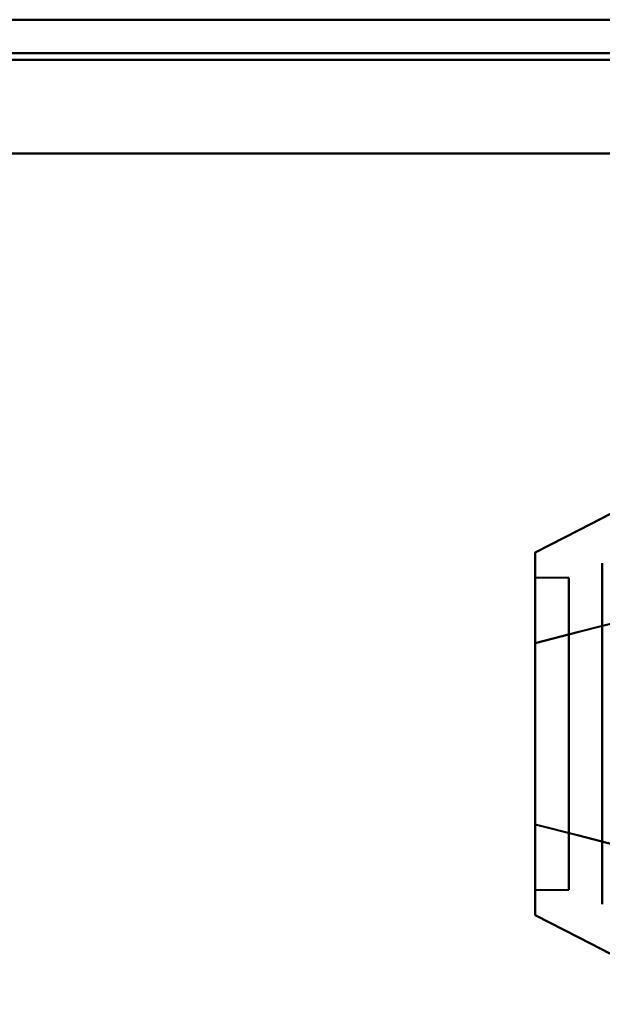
# Model space of a CAD drawing. Header units: millimetres. Extents: x -852 to 852, y -1321 to 592.
# Tile 70 of 111: x 666 to 675, y -435 to -421. Entities that reach past the tile are written whole.
import ezdxf

# ---------------------------------------------------------------- set-up
doc = ezdxf.new("R2010")
doc.units = ezdxf.units.MM
doc.layers.add('G-IMPT', color=8, linetype='Continuous', lineweight=40)

# ---------------------------------------------------------------- blocks, each defined once
blk = doc.blocks.new('NEXA 1500 CALQUES_dwg-769064-Niveau de réf_')
at = {"layer": 'G-IMPT'}
for p, q in [((688.9, -388.05), (-167.9, -388.05)), ((674.611, -401.263), (674.611, -396.167)), ((674.611, -401.263), (674.611, -396.167)), ((674.611, -401.263), (674.611, -396.167)), ((674.611, -401.263), (674.611, -396.167)), ((674.611, -396.167), (674.611, -401.263)), ((674.611, -396.167), (674.611, -401.263)), ((674.611, -396.167), (674.611, -401.263)), ((674.611, -396.167), (674.611, -401.263)), ((674.111, -396.385), (673.611, -396.385)), ((674.111, -396.385), (673.611, -396.385)), ((674.111, -396.385), (673.611, -396.385)), ((674.111, -396.385), (673.611, -396.385)), ((673.611, -396.385), (673.611, -400.607)), ((673.611, -396.385), (673.611, -400.607)), ((673.611, -396.385), (673.611, -400.607)), ((673.611, -396.385), (673.611, -400.607)), ((673.611, -400.607), (673.611, -396.385)), ((673.611, -400.607), (673.611, -396.385)), ((673.611, -400.607), (673.611, -396.385)), ((673.611, -400.607), (673.611, -396.385)), ((674.111, -396.385), (674.111, -400.607)), ((674.111, -396.385), (674.111, -400.607)), ((674.111, -396.385), (674.111, -400.607)), ((674.111, -396.385), (674.111, -400.607)), ((674.111, -400.607), (674.111, -396.385)), ((674.111, -400.607), (674.111, -396.385)), ((674.111, -400.607), (674.111, -396.385)), ((674.111, -400.607), (674.111, -396.385)), ((673.611, -396.823), (673.611, -401.045)), ((673.611, -396.823), (673.611, -401.045)), ((673.611, -396.823), (673.611, -401.045)), ((673.611, -396.823), (673.611, -401.045)), ((673.611, -401.045), (673.611, -396.823)), ((673.611, -401.045), (673.611, -396.823)), ((673.611, -401.045), (673.611, -396.823)), ((673.611, -401.045), (673.611, -396.823)), ((674.111, -396.823), (674.111, -401.045)), ((674.111, -396.823), (674.111, -401.045)), ((674.111, -396.823), (674.111, -401.045)), ((674.111, -396.823), (674.111, -401.045)), ((674.111, -401.045), (674.111, -396.823)), ((674.111, -401.045), (674.111, -396.823)), ((674.111, -401.045), (674.111, -396.823)), ((674.111, -401.045), (674.111, -396.823)), ((673.611, -401.045), (674.111, -401.045)), ((673.611, -401.045), (674.111, -401.045)), ((673.611, -401.045), (674.111, -401.045)), ((673.611, -401.045), (674.111, -401.045))]:
    blk.add_line(p, q, dxfattribs=at)
at = {"layer": 'G-IMPT', "flags": 128}
for points in [[(688.9, -388.05), (474.7, -388.05), (260.5, -388.05), (46.3, -388.05), (-167.9, -388.05)], [(-167.9, -388.05), (46.3, -388.05), (260.5, -388.05), (474.7, -388.05), (688.9, -388.05)], [(688.9, -388.05), (474.7, -388.05), (260.5, -388.05), (46.3, -388.05), (-167.9, -388.05)], [(-167.9, -388.05), (46.3, -388.05), (260.5, -388.05), (474.7, -388.05), (688.9, -388.05)], [(-167.9, -388.55), (46.3, -388.55), (260.5, -388.55), (474.7, -388.55), (688.9, -388.55)], [(688.9, -388.55), (474.7, -388.55), (260.5, -388.55), (46.3, -388.55), (-167.9, -388.55)], [(-167.9, -388.65), (46.3, -388.65), (260.5, -388.65), (474.7, -388.65), (688.9, -388.65)], [(-167.9, -388.65), (46.3, -388.65), (260.5, -388.65), (474.7, -388.65), (688.9, -388.65)], [(688.9, -388.65), (474.7, -388.65), (260.5, -388.65), (46.3, -388.65), (-167.9, -388.65)], [(688.9, -388.65), (474.7, -388.65), (260.5, -388.65), (46.3, -388.65), (-167.9, -388.65)], [(-167.9, -388.65), (46.3, -388.65), (260.5, -388.65), (474.7, -388.65), (688.9, -388.65)], [(688.9, -388.65), (474.7, -388.65), (260.5, -388.65), (46.3, -388.65), (-167.9, -388.65)], [(689.4, -390.05), (474.95, -390.05), (260.5, -390.05), (46.05, -390.05), (-168.4, -390.05)], [(-168.4, -390.05), (46.05, -390.05), (260.5, -390.05), (474.95, -390.05), (689.4, -390.05)], [(689.4, -390.05), (474.95, -390.05), (260.5, -390.05), (46.05, -390.05), (-168.4, -390.05)], [(-168.4, -390.05), (46.05, -390.05), (260.5, -390.05), (474.95, -390.05), (689.4, -390.05)], [(688.9, -390.05), (474.7, -390.05), (260.5, -390.05), (46.3, -390.05), (-167.9, -390.05)], [(-167.9, -390.05), (46.3, -390.05), (260.5, -390.05), (474.7, -390.05), (688.9, -390.05)], [(-167.9, -390.05), (46.3, -390.05), (260.5, -390.05), (474.7, -390.05), (688.9, -390.05)], [(688.9, -390.05), (474.7, -390.05), (260.5, -390.05), (46.3, -390.05), (-167.9, -390.05)], [(676.204, -394.674), (675.556, -395.007), (674.908, -395.34), (674.259, -395.673), (673.611, -396.006)], [(673.611, -396.006), (674.259, -395.673), (674.908, -395.34), (675.556, -395.007), (676.204, -394.674)], [(676.204, -394.674), (675.556, -395.007), (674.908, -395.34), (674.259, -395.673), (673.611, -396.006)], [(673.611, -396.006), (674.259, -395.673), (674.908, -395.34), (675.556, -395.007), (676.204, -394.674)], [(676.204, -394.674), (675.556, -395.007), (674.908, -395.34), (674.259, -395.673), (673.611, -396.006)], [(673.611, -396.006), (674.259, -395.673), (674.908, -395.34), (675.556, -395.007), (676.204, -394.674)], [(676.204, -394.674), (675.556, -395.007), (674.908, -395.34), (674.259, -395.673), (673.611, -396.006)], [(673.611, -396.006), (674.259, -395.673), (674.908, -395.34), (675.556, -395.007), (676.204, -394.674)], [(676.204, -396.694), (675.556, -396.861), (674.908, -397.028), (674.259, -397.194), (673.611, -397.361)], [(673.611, -397.361), (674.259, -397.194), (674.908, -397.028), (675.556, -396.861), (676.204, -396.694)], [(676.204, -396.694), (675.556, -396.861), (674.908, -397.028), (674.259, -397.194), (673.611, -397.361)], [(673.611, -397.361), (674.259, -397.194), (674.908, -397.028), (675.556, -396.861), (676.204, -396.694)], [(676.204, -396.694), (675.556, -396.861), (674.908, -397.028), (674.259, -397.194), (673.611, -397.361)], [(673.611, -397.361), (674.259, -397.194), (674.908, -397.028), (675.556, -396.861), (676.204, -396.694)], [(676.204, -396.694), (675.556, -396.861), (674.908, -397.028), (674.259, -397.194), (673.611, -397.361)], [(673.611, -397.361), (674.259, -397.194), (674.908, -397.028), (675.556, -396.861), (676.204, -396.694)], [(676.204, -396.694), (675.556, -396.861), (674.908, -397.028), (674.259, -397.194), (673.611, -397.361)], [(673.611, -397.361), (674.259, -397.194), (674.908, -397.028), (675.556, -396.861), (676.204, -396.694)], [(676.204, -396.694), (675.556, -396.861), (674.908, -397.028), (674.259, -397.194), (673.611, -397.361)], [(673.611, -397.361), (674.259, -397.194), (674.908, -397.028), (675.556, -396.861), (676.204, -396.694)], [(676.204, -396.694), (675.556, -396.861), (674.908, -397.028), (674.259, -397.194), (673.611, -397.361)], [(673.611, -397.361), (674.259, -397.194), (674.908, -397.028), (675.556, -396.861), (676.204, -396.694)], [(676.204, -396.694), (675.556, -396.861), (674.908, -397.028), (674.259, -397.194), (673.611, -397.361)], [(673.611, -397.361), (674.259, -397.194), (674.908, -397.028), (675.556, -396.861), (676.204, -396.694)], [(673.611, -400.07), (674.259, -400.236), (674.908, -400.403), (675.556, -400.569), (676.204, -400.736)], [(676.204, -400.736), (675.556, -400.569), (674.908, -400.403), (674.259, -400.236), (673.611, -400.07)], [(673.611, -400.07), (674.259, -400.236), (674.908, -400.403), (675.556, -400.569), (676.204, -400.736)], [(676.204, -400.736), (675.556, -400.569), (674.908, -400.403), (674.259, -400.236), (673.611, -400.07)], [(673.611, -400.07), (674.259, -400.236), (674.908, -400.403), (675.556, -400.569), (676.204, -400.736)], [(676.204, -400.736), (675.556, -400.569), (674.908, -400.403), (674.259, -400.236), (673.611, -400.07)], [(673.611, -400.07), (674.259, -400.236), (674.908, -400.403), (675.556, -400.569), (676.204, -400.736)], [(676.204, -400.736), (675.556, -400.569), (674.908, -400.403), (674.259, -400.236), (673.611, -400.07)], [(673.611, -400.07), (674.259, -400.236), (674.908, -400.403), (675.556, -400.569), (676.204, -400.736)], [(676.204, -400.736), (675.556, -400.569), (674.908, -400.403), (674.259, -400.236), (673.611, -400.07)], [(673.611, -400.07), (674.259, -400.236), (674.908, -400.403), (675.556, -400.569), (676.204, -400.736)], [(676.204, -400.736), (675.556, -400.569), (674.908, -400.403), (674.259, -400.236), (673.611, -400.07)], [(673.611, -400.07), (674.259, -400.236), (674.908, -400.403), (675.556, -400.569), (676.204, -400.736)], [(676.204, -400.736), (675.556, -400.569), (674.908, -400.403), (674.259, -400.236), (673.611, -400.07)], [(673.611, -400.07), (674.259, -400.236), (674.908, -400.403), (675.556, -400.569), (676.204, -400.736)], [(676.204, -400.736), (675.556, -400.569), (674.908, -400.403), (674.259, -400.236), (673.611, -400.07)], [(676.204, -402.757), (675.556, -402.423), (674.908, -402.09), (674.259, -401.757), (673.611, -401.424)], [(673.611, -401.424), (674.259, -401.757), (674.908, -402.09), (675.556, -402.423), (676.204, -402.757)], [(676.204, -402.757), (675.556, -402.423), (674.908, -402.09), (674.259, -401.757), (673.611, -401.424)], [(673.611, -401.424), (674.259, -401.757), (674.908, -402.09), (675.556, -402.423), (676.204, -402.757)], [(676.204, -402.757), (675.556, -402.423), (674.908, -402.09), (674.259, -401.757), (673.611, -401.424)], [(673.611, -401.424), (674.259, -401.757), (674.908, -402.09), (675.556, -402.423), (676.204, -402.757)], [(676.204, -402.757), (675.556, -402.423), (674.908, -402.09), (674.259, -401.757), (673.611, -401.424)], [(673.611, -401.424), (674.259, -401.757), (674.908, -402.09), (675.556, -402.423), (676.204, -402.757)]]:
    blk.add_lwpolyline(points, dxfattribs=at)
at = {"layer": 'G-IMPT'}
for points in [[(673.611, -397.361), (673.611, -396.977), (673.611, -396.349), (673.611, -396.056), (673.611, -396.006)], [(673.611, -396.006), (673.611, -396.056), (673.611, -396.349), (673.611, -396.977), (673.611, -397.361)], [(673.611, -397.361), (673.611, -396.977), (673.611, -396.349), (673.611, -396.056), (673.611, -396.006)], [(673.611, -396.006), (673.611, -396.056), (673.611, -396.349), (673.611, -396.977), (673.611, -397.361)], [(673.611, -397.361), (673.611, -396.977), (673.611, -396.349), (673.611, -396.056), (673.611, -396.006)], [(673.611, -396.006), (673.611, -396.056), (673.611, -396.349), (673.611, -396.977), (673.611, -397.361)], [(673.611, -397.361), (673.611, -396.977), (673.611, -396.349), (673.611, -396.056), (673.611, -396.006)], [(673.611, -396.006), (673.611, -396.056), (673.611, -396.349), (673.611, -396.977), (673.611, -397.361)], [(673.611, -396.006), (673.611, -396.053), (673.611, -396.348), (673.611, -396.982), (673.611, -397.361)], [(673.611, -397.361), (673.611, -396.982), (673.611, -396.348), (673.611, -396.052), (673.611, -396.006)], [(673.611, -396.006), (673.611, -396.053), (673.611, -396.348), (673.611, -396.982), (673.611, -397.361)], [(673.611, -397.361), (673.611, -396.982), (673.611, -396.348), (673.611, -396.052), (673.611, -396.006)], [(673.611, -396.006), (673.611, -396.053), (673.611, -396.348), (673.611, -396.982), (673.611, -397.361)], [(673.611, -397.361), (673.611, -396.982), (673.611, -396.348), (673.611, -396.052), (673.611, -396.006)], [(673.611, -396.006), (673.611, -396.053), (673.611, -396.348), (673.611, -396.982), (673.611, -397.361)], [(673.611, -397.361), (673.611, -396.982), (673.611, -396.348), (673.611, -396.052), (673.611, -396.006)], [(673.611, -397.361), (673.611, -397.794), (673.611, -398.715), (673.611, -399.636), (673.611, -400.07)], [(673.611, -400.07), (673.611, -399.636), (673.611, -398.715), (673.611, -397.795), (673.611, -397.361)], [(673.611, -397.361), (673.611, -397.794), (673.611, -398.715), (673.611, -399.636), (673.611, -400.07)], [(673.611, -400.07), (673.611, -399.636), (673.611, -398.715), (673.611, -397.795), (673.611, -397.361)], [(673.611, -397.361), (673.611, -397.794), (673.611, -398.715), (673.611, -399.636), (673.611, -400.07)], [(673.611, -400.07), (673.611, -399.636), (673.611, -398.715), (673.611, -397.795), (673.611, -397.361)], [(673.611, -397.361), (673.611, -397.794), (673.611, -398.715), (673.611, -399.636), (673.611, -400.07)], [(673.611, -400.07), (673.611, -399.636), (673.611, -398.715), (673.611, -397.795), (673.611, -397.361)], [(673.611, -397.361), (673.611, -397.786), (673.611, -398.715), (673.611, -399.645), (673.611, -400.07)], [(673.611, -400.07), (673.611, -399.644), (673.611, -398.715), (673.611, -397.786), (673.611, -397.361)], [(673.611, -397.361), (673.611, -397.786), (673.611, -398.715), (673.611, -399.645), (673.611, -400.07)], [(673.611, -400.07), (673.611, -399.644), (673.611, -398.715), (673.611, -397.786), (673.611, -397.361)], [(673.611, -397.361), (673.611, -397.786), (673.611, -398.715), (673.611, -399.645), (673.611, -400.07)], [(673.611, -400.07), (673.611, -399.644), (673.611, -398.715), (673.611, -397.786), (673.611, -397.361)], [(673.611, -397.361), (673.611, -397.786), (673.611, -398.715), (673.611, -399.645), (673.611, -400.07)], [(673.611, -400.07), (673.611, -399.644), (673.611, -398.715), (673.611, -397.786), (673.611, -397.361)], [(673.611, -400.07), (673.611, -400.454), (673.611, -401.081), (673.611, -401.374), (673.611, -401.424)], [(673.611, -401.424), (673.611, -401.374), (673.611, -401.081), (673.611, -400.454), (673.611, -400.07)], [(673.611, -400.07), (673.611, -400.454), (673.611, -401.081), (673.611, -401.374), (673.611, -401.424)], [(673.611, -401.424), (673.611, -401.374), (673.611, -401.081), (673.611, -400.454), (673.611, -400.07)], [(673.611, -400.07), (673.611, -400.454), (673.611, -401.081), (673.611, -401.374), (673.611, -401.424)], [(673.611, -401.424), (673.611, -401.374), (673.611, -401.081), (673.611, -400.454), (673.611, -400.07)], [(673.611, -400.07), (673.611, -400.454), (673.611, -401.081), (673.611, -401.374), (673.611, -401.424)], [(673.611, -401.424), (673.611, -401.374), (673.611, -401.081), (673.611, -400.454), (673.611, -400.07)], [(673.611, -401.424), (673.611, -401.378), (673.611, -401.082), (673.611, -400.448), (673.611, -400.07)], [(673.611, -400.07), (673.611, -400.448), (673.611, -401.082), (673.611, -401.378), (673.611, -401.424)], [(673.611, -401.424), (673.611, -401.378), (673.611, -401.082), (673.611, -400.448), (673.611, -400.07)], [(673.611, -400.07), (673.611, -400.448), (673.611, -401.082), (673.611, -401.378), (673.611, -401.424)], [(673.611, -401.424), (673.611, -401.378), (673.611, -401.082), (673.611, -400.448), (673.611, -400.07)], [(673.611, -400.07), (673.611, -400.448), (673.611, -401.082), (673.611, -401.378), (673.611, -401.424)], [(673.611, -401.424), (673.611, -401.378), (673.611, -401.082), (673.611, -400.448), (673.611, -400.07)], [(673.611, -400.07), (673.611, -400.448), (673.611, -401.082), (673.611, -401.378), (673.611, -401.424)]]:
    blk.add_open_spline(points, degree=3, dxfattribs=at)

msp = doc.modelspace()

# ---------------------------------------------------------------- block references
at = {"layer": 'G-IMPT'}
msp.add_blockref('NEXA 1500 CALQUES_dwg-769064-Niveau de réf_', (0, -32.45), dxfattribs=at)

doc.saveas('drawing.dxf')
